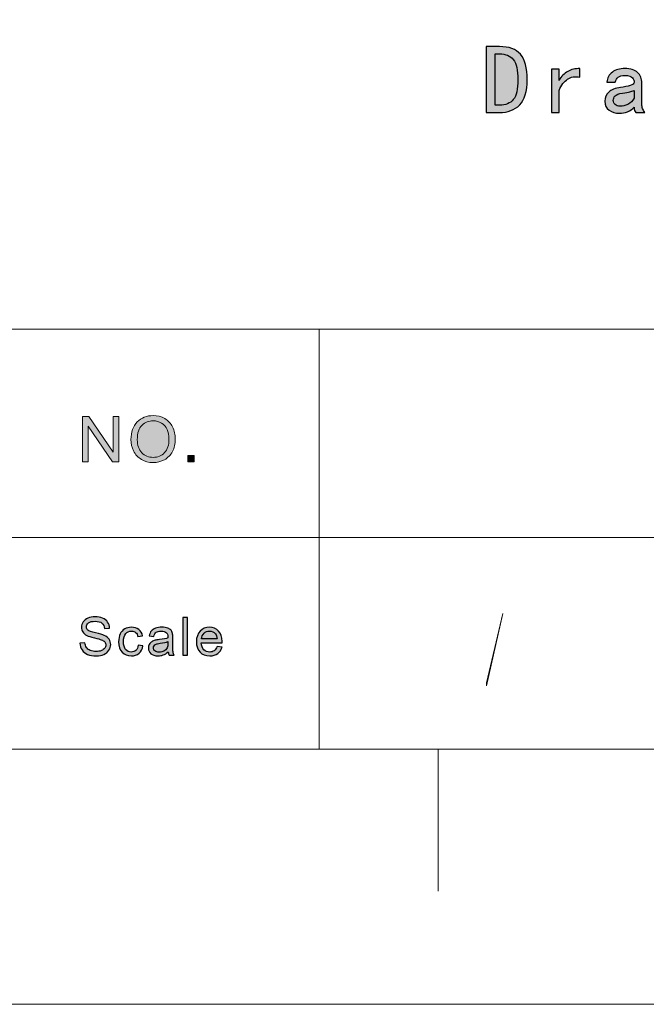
# Model space of a CAD drawing. Header units: millimetres. Extents: x -296 to 295, y -209 to 209.
# Tile 124 of 140: x 193 to 222, y -209 to -163. Entities that reach past the tile are written whole.
import ezdxf

# ---------------------------------------------------------------- set-up
doc = ezdxf.new("R2010")
doc.units = ezdxf.units.MM
doc.header["$MEASUREMENT"] = 0
doc.layers.add('layer 1', color=7, linetype='Continuous')

msp = doc.modelspace()

# ---------------------------------------------------------------- hatches: boundary and pattern name
at = {"layer": 'layer 1'}
h = msp.add_hatch(color=250, dxfattribs=at)
edge = h.paths.add_edge_path()
edge.add_spline(control_points=[(216.9111, -165.9613), (216.9111, -166.5101), (216.795, -166.9014), (216.5618, -167.1346), (216.3287, -167.3669), (216.0153, -167.4839), (215.6217, -167.4839), (215.6217, -167.4839), (215.0125, -167.4839), (215.0125, -167.4839), (215.0125, -167.4839), (215.0125, -164.4204), (215.0125, -164.4204), (215.0125, -164.4204), (215.6217, -164.4204), (215.6217, -164.4204), (216.0635, -164.4204), (216.3891, -164.5396), (216.5978, -164.7788), (216.8064, -165.0173), (216.9111, -165.4117), (216.9111, -165.9613)], knot_values=[0, 0, 0, 0, 0.1428571, 0.1428571, 0.1428571, 0.2857143, 0.2857143, 0.2857143, 0.4285714, 0.4285714, 0.4285714, 0.5714286, 0.5714286, 0.5714286, 0.7142857, 0.7142857, 0.7142857, 0.8571429, 0.8571429, 0.8571429, 1, 1, 1, 1], degree=3, periodic=1)
h = msp.add_hatch(color=250, dxfattribs=at)
edge = h.paths.add_edge_path()
edge.add_spline(control_points=[(216.4816, -165.9613), (216.4816, -165.5187), (216.4097, -165.2084), (216.266, -165.0295), (216.1231, -164.8499), (215.9083, -164.7605), (215.6217, -164.7605), (215.6217, -164.7605), (215.4245, -164.7605), (215.4245, -164.7605), (215.4245, -164.7605), (215.4245, -167.143), (215.4245, -167.143), (215.4245, -167.143), (215.6217, -167.143), (215.6217, -167.143), (215.9083, -167.143), (216.1231, -167.0566), (216.266, -166.8839), (216.4097, -166.7103), (216.4816, -166.4031), (216.4816, -165.9613)], knot_values=[0, 0, 0, 0, 0.1428571, 0.1428571, 0.1428571, 0.2857143, 0.2857143, 0.2857143, 0.4285714, 0.4285714, 0.4285714, 0.5714286, 0.5714286, 0.5714286, 0.7142857, 0.7142857, 0.7142857, 0.8571429, 0.8571429, 0.8571429, 1, 1, 1, 1], degree=3, periodic=1)
h = msp.add_hatch(color=250, dxfattribs=at)
edge = h.paths.add_edge_path()
edge.add_spline(control_points=[(219.3585, -165.8359), (219.1315, -165.8), (218.9404, -165.8329), (218.7853, -165.9338), (218.6301, -166.0354), (218.4986, -166.212), (218.3909, -166.4627), (218.3909, -166.4627), (218.3909, -167.4839), (218.3909, -167.4839), (218.3909, -167.4839), (218.0324, -167.4839), (218.0324, -167.4839), (218.0324, -167.4839), (218.0324, -165.4775), (218.0324, -165.4775), (218.0324, -165.4775), (218.3909, -165.4775), (218.3909, -165.4775), (218.3909, -165.4775), (218.3909, -165.9964), (218.3909, -165.9964), (218.4986, -165.8054), (218.6332, -165.6655), (218.7937, -165.5761), (218.955, -165.4866), (219.1438, -165.4415), (219.3585, -165.4415), (219.3585, -165.4415), (219.3585, -165.8359), (219.3585, -165.8359)], knot_values=[0, 0, 0, 0, 0.1, 0.1, 0.1, 0.2, 0.2, 0.2, 0.3, 0.3, 0.3, 0.4, 0.4, 0.4, 0.5, 0.5, 0.5, 0.6, 0.6, 0.6, 0.7, 0.7, 0.7, 0.8, 0.8, 0.8, 0.9, 0.9, 0.9, 1, 1, 1, 1], degree=3, periodic=1)
h = msp.add_hatch(color=250, dxfattribs=at)
edge = h.paths.add_edge_path()
edge.add_spline(control_points=[(222.3784, -167.4839), (222.3784, -167.4839), (221.9489, -167.4839), (221.9489, -167.4839), (221.9252, -167.4602), (221.9068, -167.4273), (221.8954, -167.3853), (221.8831, -167.3432), (221.877, -167.2928), (221.877, -167.2332), (221.7937, -167.3287), (221.692, -167.3998), (221.5728, -167.4479), (221.4528, -167.4953), (221.3274, -167.5198), (221.196, -167.5198), (221.0049, -167.5198), (220.8444, -167.4716), (220.7129, -167.3761), (220.5814, -167.2806), (220.5157, -167.143), (220.5157, -166.9641), (220.5157, -166.7853), (220.5753, -166.6416), (220.6946, -166.5345), (220.8138, -166.4268), (220.9995, -166.3549), (221.2502, -166.319), (221.4176, -166.2953), (221.5636, -166.2655), (221.689, -166.2296), (221.8143, -166.1936), (221.877, -166.1463), (221.877, -166.0866), (221.877, -166.0148), (221.8503, -165.9429), (221.7968, -165.8711), (221.7425, -165.8), (221.6263, -165.7641), (221.4474, -165.7641), (221.3037, -165.7641), (221.199, -165.7908), (221.1333, -165.8443), (221.0676, -165.8986), (221.0232, -165.9728), (220.9995, -166.0683), (220.9995, -166.0683), (220.6051, -166.0683), (220.6051, -166.0683), (220.6288, -165.8772), (220.716, -165.7251), (220.865, -165.612), (221.0141, -165.4981), (221.2082, -165.4415), (221.4474, -165.4415), (221.7096, -165.4415), (221.9068, -165.5011), (222.0383, -165.6204), (222.1698, -165.7404), (222.2355, -165.907), (222.2355, -166.1226), (222.2355, -166.1226), (222.2355, -167.1078), (222.2355, -167.1078), (222.2355, -167.1789), (222.247, -167.2446), (222.2714, -167.3042), (222.2951, -167.3646), (222.331, -167.4243), (222.3784, -167.4839)], knot_values=[0, 0, 0, 0, 0.0434783, 0.0434783, 0.0434783, 0.0869565, 0.0869565, 0.0869565, 0.1304348, 0.1304348, 0.1304348, 0.173913, 0.173913, 0.173913, 0.2173913, 0.2173913, 0.2173913, 0.2608696, 0.2608696, 0.2608696, 0.3043478, 0.3043478, 0.3043478, 0.3478261, 0.3478261, 0.3478261, 0.3913043, 0.3913043, 0.3913043, 0.4347826, 0.4347826, 0.4347826, 0.4782609, 0.4782609, 0.4782609, 0.5217391, 0.5217391, 0.5217391, 0.5652174, 0.5652174, 0.5652174, 0.6086957, 0.6086957, 0.6086957, 0.6521739, 0.6521739, 0.6521739, 0.6956522, 0.6956522, 0.6956522, 0.7391304, 0.7391304, 0.7391304, 0.7826087, 0.7826087, 0.7826087, 0.826087, 0.826087, 0.826087, 0.8695652, 0.8695652, 0.8695652, 0.9130435, 0.9130435, 0.9130435, 0.9565217, 0.9565217, 0.9565217, 1, 1, 1, 1], degree=3, periodic=1)
h = msp.add_hatch(color=250, dxfattribs=at)
edge = h.paths.add_edge_path()
edge.add_spline(control_points=[(221.877, -166.8212), (221.877, -166.8212), (221.877, -166.4627), (221.877, -166.4627), (221.8052, -166.4864), (221.7364, -166.507), (221.6714, -166.5254), (221.6057, -166.543), (221.4948, -166.5644), (221.3397, -166.5881), (221.1608, -166.6117), (221.0439, -166.6538), (220.9904, -166.7134), (220.9369, -166.773), (220.9093, -166.8449), (220.9093, -166.9282), (220.9093, -167), (220.9369, -167.0627), (220.9904, -167.1162), (221.0439, -167.1705), (221.1249, -167.1972), (221.2319, -167.1972), (221.3397, -167.1972), (221.4559, -167.1674), (221.5812, -167.1078), (221.7066, -167.0474), (221.8052, -166.9519), (221.877, -166.8212)], knot_values=[0, 0, 0, 0, 0.1111111, 0.1111111, 0.1111111, 0.2222222, 0.2222222, 0.2222222, 0.3333333, 0.3333333, 0.3333333, 0.4444444, 0.4444444, 0.4444444, 0.5555556, 0.5555556, 0.5555556, 0.6666667, 0.6666667, 0.6666667, 0.7777778, 0.7777778, 0.7777778, 0.8888889, 0.8888889, 0.8888889, 1, 1, 1, 1], degree=3, periodic=1)
h = msp.add_hatch(color=18, dxfattribs=at)
edge = h.paths.add_edge_path()
edge.add_spline(control_points=[(196.2613, -183.7148), (196.2613, -183.7148), (196.2613, -181.6031), (196.2613, -181.6031), (196.2613, -181.6031), (196.554, -181.6031), (196.554, -181.6031), (196.554, -181.6031), (197.6834, -183.2606), (197.6834, -183.2606), (197.6834, -183.2606), (197.6834, -181.6031), (197.6834, -181.6031), (197.6834, -181.6031), (197.957, -181.6031), (197.957, -181.6031), (197.957, -181.6031), (197.957, -183.7148), (197.957, -183.7148), (197.957, -183.7148), (197.6644, -183.7148), (197.6644, -183.7148), (197.6644, -183.7148), (196.5349, -182.0573), (196.5349, -182.0573), (196.5349, -182.0573), (196.5349, -183.7148), (196.5349, -183.7148), (196.5349, -183.7148), (196.2613, -183.7148), (196.2613, -183.7148)], knot_values=[0, 0, 0, 0, 0.1, 0.1, 0.1, 0.2, 0.2, 0.2, 0.3, 0.3, 0.3, 0.4, 0.4, 0.4, 0.5, 0.5, 0.5, 0.6, 0.6, 0.6, 0.7, 0.7, 0.7, 0.8, 0.8, 0.8, 0.9, 0.9, 0.9, 1, 1, 1, 1], degree=3, periodic=1)
h = msp.add_hatch(color=18, dxfattribs=at)
edge = h.paths.add_edge_path()
edge.add_spline(control_points=[(198.5154, -182.687), (198.5154, -182.337), (198.6116, -182.0627), (198.8035, -181.8646), (198.9955, -181.6665), (199.243, -181.5677), (199.5466, -181.5677), (199.7455, -181.5677), (199.9244, -181.6144), (200.0842, -181.7073), (200.2436, -181.8002), (200.3654, -181.93), (200.4491, -182.0966), (200.5327, -182.2628), (200.5748, -182.4515), (200.5748, -182.6624), (200.5748, -182.8762), (200.5307, -183.0679), (200.4426, -183.2365), (200.3544, -183.4056), (200.2296, -183.5334), (200.0682, -183.6199), (199.9064, -183.7069), (199.732, -183.7502), (199.5451, -183.7502), (199.3421, -183.7502), (199.1613, -183.702), (199.0015, -183.6062), (198.8421, -183.5103), (198.7208, -183.3796), (198.6387, -183.2134), (198.5565, -183.0478), (198.5154, -182.8723), (198.5154, -182.687)], knot_values=[0, 0, 0, 0, 0.0909091, 0.0909091, 0.0909091, 0.1818182, 0.1818182, 0.1818182, 0.2727273, 0.2727273, 0.2727273, 0.3636364, 0.3636364, 0.3636364, 0.4545455, 0.4545455, 0.4545455, 0.5454545, 0.5454545, 0.5454545, 0.6363636, 0.6363636, 0.6363636, 0.7272727, 0.7272727, 0.7272727, 0.8181818, 0.8181818, 0.8181818, 0.9090909, 0.9090909, 0.9090909, 1, 1, 1, 1], degree=3, periodic=1)
h = msp.add_hatch(color=18, dxfattribs=at)
edge = h.paths.add_edge_path()
edge.add_spline(control_points=[(198.81, -182.6919), (198.81, -182.946), (198.8797, -183.1461), (199.019, -183.2921), (199.1583, -183.4381), (199.3332, -183.5113), (199.5436, -183.5113), (199.758, -183.5113), (199.9339, -183.4376), (200.0727, -183.2901), (200.2111, -183.1426), (200.2802, -182.9332), (200.2802, -182.6619), (200.2802, -182.4903), (200.2506, -182.3404), (200.1915, -182.2126), (200.1324, -182.0848), (200.0457, -181.9855), (199.932, -181.9152), (199.8177, -181.8449), (199.69, -181.8096), (199.5482, -181.8096), (199.3466, -181.8096), (199.1733, -181.8774), (199.028, -182.0131), (198.8827, -182.1487), (198.81, -182.3748), (198.81, -182.6919)], knot_values=[0, 0, 0, 0, 0.1111111, 0.1111111, 0.1111111, 0.2222222, 0.2222222, 0.2222222, 0.3333333, 0.3333333, 0.3333333, 0.4444444, 0.4444444, 0.4444444, 0.5555556, 0.5555556, 0.5555556, 0.6666667, 0.6666667, 0.6666667, 0.7777778, 0.7777778, 0.7777778, 0.8888889, 0.8888889, 0.8888889, 1, 1, 1, 1], degree=3, periodic=1)
h = msp.add_hatch(color=18, dxfattribs=at)
edge = h.paths.add_edge_path()
edge.add_spline(control_points=[(201.1503, -183.7148), (201.1503, -183.7148), (201.1503, -183.4199), (201.1503, -183.4199), (201.1503, -183.4199), (201.4509, -183.4199), (201.4509, -183.4199), (201.4509, -183.4199), (201.4509, -183.7148), (201.4509, -183.7148), (201.4509, -183.7148), (201.1503, -183.7148), (201.1503, -183.7148)], knot_values=[0, 0, 0, 0, 0.25, 0.25, 0.25, 0.5, 0.5, 0.5, 0.75, 0.75, 0.75, 1, 1, 1, 1], degree=3, periodic=1)
h = msp.add_hatch(color=5, dxfattribs=at)
edge = h.paths.add_edge_path()
edge.add_spline(control_points=[(215.0248, -194.1322), (215.0248, -194.1322), (215.0248, -193.9855), (215.0248, -193.9855), (215.0248, -193.9855), (215.7725, -190.7583), (215.7725, -190.7583), (215.7725, -190.7583), (215.7725, -190.7583), (215.7725, -190.7583), (215.7725, -190.7583), (215.0248, -194.1322), (215.0248, -194.1322)], knot_values=[0, 0, 0, 0, 0.25, 0.25, 0.25, 0.5, 0.5, 0.5, 0.75, 0.75, 0.75, 1, 1, 1, 1], degree=3, periodic=1)
h = msp.add_hatch(color=250, dxfattribs=at)
edge = h.paths.add_edge_path()
edge.add_spline(control_points=[(196.1481, -192.1415), (196.1481, -192.1415), (196.371, -192.1218), (196.371, -192.1218), (196.3814, -192.2103), (196.4061, -192.2828), (196.4449, -192.3397), (196.4837, -192.3962), (196.5438, -192.4421), (196.6252, -192.4773), (196.7067, -192.5121), (196.7985, -192.5297), (196.9004, -192.5297), (196.9909, -192.5297), (197.0707, -192.5166), (197.1399, -192.49), (197.2092, -192.4633), (197.2606, -192.4269), (197.2944, -192.3806), (197.3282, -192.3343), (197.3453, -192.284), (197.3453, -192.2299), (197.3453, -192.175), (197.329, -192.1271), (197.2965, -192.0858), (197.264, -192.0448), (197.21, -192.0104), (197.1349, -191.9822), (197.0869, -191.9641), (196.9805, -191.9355), (196.8155, -191.8966), (196.6507, -191.8577), (196.5355, -191.8212), (196.4696, -191.7868), (196.3839, -191.7426), (196.3205, -191.6877), (196.2787, -191.6226), (196.2365, -191.5575), (196.2157, -191.4842), (196.2157, -191.4035), (196.2157, -191.3142), (196.2416, -191.2311), (196.2929, -191.1541), (196.3443, -191.0767), (196.419, -191.0182), (196.518, -190.978), (196.6165, -190.9379), (196.7262, -190.9178), (196.8469, -190.9178), (196.9797, -190.9178), (197.097, -190.9387), (197.1984, -190.9809), (197.2998, -191.0227), (197.3779, -191.0845), (197.4326, -191.1664), (197.4873, -191.2479), (197.5165, -191.3405), (197.5206, -191.4437), (197.5206, -191.4437), (197.2927, -191.4609), (197.2927, -191.4609), (197.2806, -191.3499), (197.2393, -191.2659), (197.1688, -191.2094), (197.0982, -191.1525), (196.9938, -191.1242), (196.8561, -191.1242), (196.7125, -191.1242), (196.6077, -191.15), (196.5422, -191.2016), (196.4766, -191.2532), (196.4437, -191.3155), (196.4437, -191.3884), (196.4437, -191.4514), (196.467, -191.5034), (196.5134, -191.5444), (196.5593, -191.5849), (196.6782, -191.6271), (196.8711, -191.6697), (197.064, -191.7127), (197.1963, -191.75), (197.2681, -191.7819), (197.372, -191.829), (197.4493, -191.8884), (197.4989, -191.9609), (197.5487, -192.0329), (197.5732, -192.1161), (197.5732, -192.2103), (197.5732, -192.304), (197.5461, -192.3917), (197.4915, -192.4744), (197.4367, -192.5571), (197.3587, -192.6214), (197.2564, -192.6673), (197.1542, -192.7132), (197.0393, -192.7361), (196.9112, -192.7361), (196.7492, -192.7361), (196.6135, -192.7127), (196.5041, -192.6665), (196.3943, -192.6202), (196.3088, -192.5506), (196.2466, -192.4572), (196.1839, -192.3642), (196.1514, -192.259), (196.1481, -192.1415)], knot_values=[0, 0, 0, 0, 0.0285714, 0.0285714, 0.0285714, 0.0571429, 0.0571429, 0.0571429, 0.0857143, 0.0857143, 0.0857143, 0.1142857, 0.1142857, 0.1142857, 0.1428571, 0.1428571, 0.1428571, 0.1714286, 0.1714286, 0.1714286, 0.2, 0.2, 0.2, 0.2285714, 0.2285714, 0.2285714, 0.2571429, 0.2571429, 0.2571429, 0.2857143, 0.2857143, 0.2857143, 0.3142857, 0.3142857, 0.3142857, 0.3428571, 0.3428571, 0.3428571, 0.3714286, 0.3714286, 0.3714286, 0.4, 0.4, 0.4, 0.4285714, 0.4285714, 0.4285714, 0.4571429, 0.4571429, 0.4571429, 0.4857143, 0.4857143, 0.4857143, 0.5142857, 0.5142857, 0.5142857, 0.5428571, 0.5428571, 0.5428571, 0.5714286, 0.5714286, 0.5714286, 0.6, 0.6, 0.6, 0.6285714, 0.6285714, 0.6285714, 0.6571429, 0.6571429, 0.6571429, 0.6857143, 0.6857143, 0.6857143, 0.7142857, 0.7142857, 0.7142857, 0.7428571, 0.7428571, 0.7428571, 0.7714286, 0.7714286, 0.7714286, 0.8, 0.8, 0.8, 0.8285714, 0.8285714, 0.8285714, 0.8571429, 0.8571429, 0.8571429, 0.8857143, 0.8857143, 0.8857143, 0.9142857, 0.9142857, 0.9142857, 0.9428571, 0.9428571, 0.9428571, 0.9714286, 0.9714286, 0.9714286, 1, 1, 1, 1], degree=3, periodic=1)
h = msp.add_hatch(color=250, dxfattribs=at)
edge = h.paths.add_edge_path()
edge.add_spline(control_points=[(200.9268, -192.7066), (200.9268, -192.7066), (200.9268, -190.9473), (200.9268, -190.9473), (200.9268, -190.9473), (201.1471, -190.9473), (201.1471, -190.9473), (201.1471, -190.9473), (201.1471, -192.7066), (201.1471, -192.7066), (201.1471, -192.7066), (200.9268, -192.7066), (200.9268, -192.7066)], knot_values=[0, 0, 0, 0, 0.25, 0.25, 0.25, 0.5, 0.5, 0.5, 0.75, 0.75, 0.75, 1, 1, 1, 1], degree=3, periodic=1)
h = msp.add_hatch(color=250, dxfattribs=at)
edge = h.paths.add_edge_path()
edge.add_spline(control_points=[(198.857, -192.2398), (198.857, -192.2398), (199.0724, -192.2692), (199.0724, -192.2692), (199.0487, -192.4146), (198.9885, -192.5281), (198.8913, -192.6104), (198.794, -192.6927), (198.6743, -192.7336), (198.5327, -192.7336), (198.3553, -192.7336), (198.2125, -192.6767), (198.1048, -192.5629), (197.9967, -192.449), (197.9429, -192.286), (197.9429, -192.0739), (197.9429, -191.9363), (197.9662, -191.8163), (198.0126, -191.7131), (198.0589, -191.6103), (198.1294, -191.5329), (198.2246, -191.4817), (198.3194, -191.4301), (198.4225, -191.4043), (198.5344, -191.4043), (198.6751, -191.4043), (198.7907, -191.4391), (198.88, -191.5092), (198.9698, -191.5792), (199.0274, -191.6787), (199.0524, -191.8073), (199.0524, -191.8073), (198.8395, -191.8392), (198.8395, -191.8392), (198.8191, -191.7537), (198.7831, -191.6894), (198.731, -191.646), (198.6793, -191.603), (198.6166, -191.5812), (198.5432, -191.5812), (198.4321, -191.5812), (198.3419, -191.6202), (198.2722, -191.698), (198.2029, -191.7762), (198.1682, -191.899), (198.1682, -192.0678), (198.1682, -192.2389), (198.2017, -192.363), (198.2684, -192.4404), (198.3356, -192.5178), (198.4229, -192.5567), (198.5302, -192.5567), (198.6171, -192.5567), (198.6892, -192.5309), (198.7468, -192.4789), (198.8048, -192.4273), (198.8416, -192.3475), (198.857, -192.2398)], knot_values=[0, 0, 0, 0, 0.0526316, 0.0526316, 0.0526316, 0.1052632, 0.1052632, 0.1052632, 0.1578947, 0.1578947, 0.1578947, 0.2105263, 0.2105263, 0.2105263, 0.2631579, 0.2631579, 0.2631579, 0.3157895, 0.3157895, 0.3157895, 0.3684211, 0.3684211, 0.3684211, 0.4210526, 0.4210526, 0.4210526, 0.4736842, 0.4736842, 0.4736842, 0.5263158, 0.5263158, 0.5263158, 0.5789474, 0.5789474, 0.5789474, 0.6315789, 0.6315789, 0.6315789, 0.6842105, 0.6842105, 0.6842105, 0.7368421, 0.7368421, 0.7368421, 0.7894737, 0.7894737, 0.7894737, 0.8421053, 0.8421053, 0.8421053, 0.8947368, 0.8947368, 0.8947368, 0.9473684, 0.9473684, 0.9473684, 1, 1, 1, 1], degree=3, periodic=1)
h = msp.add_hatch(color=250, dxfattribs=at)
edge = h.paths.add_edge_path()
edge.add_spline(control_points=[(200.2486, -192.5469), (200.1668, -192.6153), (200.0879, -192.6632), (200.0123, -192.6914), (199.9367, -192.7197), (199.8558, -192.7336), (199.769, -192.7336), (199.6261, -192.7336), (199.5164, -192.6996), (199.4396, -192.6312), (199.3627, -192.5633), (199.3244, -192.476), (199.3244, -192.37), (199.3244, -192.3077), (199.339, -192.2508), (199.3677, -192.1992), (199.397, -192.1476), (199.435, -192.1067), (199.4817, -192.0755), (199.5289, -192.0444), (199.5815, -192.0207), (199.6404, -192.0047), (199.6837, -191.9936), (199.7493, -191.983), (199.8365, -191.9723), (200.0144, -191.9519), (200.1459, -191.9269), (200.2298, -191.8982), (200.2306, -191.8687), (200.231, -191.8499), (200.231, -191.8421), (200.231, -191.7545), (200.2101, -191.6926), (200.1684, -191.6566), (200.1121, -191.6079), (200.0282, -191.5837), (199.9172, -191.5837), (199.8132, -191.5837), (199.7363, -191.6017), (199.6871, -191.6374), (199.6375, -191.673), (199.6012, -191.736), (199.5773, -191.827), (199.5773, -191.827), (199.3619, -191.7975), (199.3619, -191.7975), (199.3816, -191.707), (199.4137, -191.6337), (199.4588, -191.578), (199.5038, -191.5223), (199.569, -191.4797), (199.6542, -191.4494), (199.7389, -191.4195), (199.8379, -191.4043), (199.9497, -191.4043), (200.0607, -191.4043), (200.1513, -191.417), (200.221, -191.4428), (200.2904, -191.4686), (200.3416, -191.5006), (200.3743, -191.5395), (200.4068, -191.5784), (200.4298, -191.6275), (200.4432, -191.6869), (200.4502, -191.7238), (200.454, -191.7901), (200.454, -191.8855), (200.454, -191.8855), (200.454, -192.1722), (200.454, -192.1722), (200.454, -192.3724), (200.4586, -192.499), (200.4677, -192.5526), (200.4765, -192.6063), (200.4948, -192.6575), (200.5216, -192.7066), (200.5216, -192.7066), (200.2912, -192.7066), (200.2912, -192.7066), (200.2691, -192.6611), (200.2549, -192.6079), (200.2486, -192.5469)], knot_values=[0, 0, 0, 0, 0.037037, 0.037037, 0.037037, 0.0740741, 0.0740741, 0.0740741, 0.1111111, 0.1111111, 0.1111111, 0.1481481, 0.1481481, 0.1481481, 0.1851852, 0.1851852, 0.1851852, 0.2222222, 0.2222222, 0.2222222, 0.2592593, 0.2592593, 0.2592593, 0.2962963, 0.2962963, 0.2962963, 0.3333333, 0.3333333, 0.3333333, 0.3703704, 0.3703704, 0.3703704, 0.4074074, 0.4074074, 0.4074074, 0.4444444, 0.4444444, 0.4444444, 0.4814815, 0.4814815, 0.4814815, 0.5185185, 0.5185185, 0.5185185, 0.5555556, 0.5555556, 0.5555556, 0.5925926, 0.5925926, 0.5925926, 0.6296296, 0.6296296, 0.6296296, 0.6666667, 0.6666667, 0.6666667, 0.7037037, 0.7037037, 0.7037037, 0.7407407, 0.7407407, 0.7407407, 0.7777778, 0.7777778, 0.7777778, 0.8148148, 0.8148148, 0.8148148, 0.8518519, 0.8518519, 0.8518519, 0.8888889, 0.8888889, 0.8888889, 0.9259259, 0.9259259, 0.9259259, 0.962963, 0.962963, 0.962963, 1, 1, 1, 1], degree=3, periodic=1)
h = msp.add_hatch(color=250, dxfattribs=at)
edge = h.paths.add_edge_path()
edge.add_spline(control_points=[(202.514, -192.2938), (202.514, -192.2938), (202.7419, -192.3233), (202.7419, -192.3233), (202.7065, -192.4531), (202.6401, -192.5543), (202.5432, -192.6259), (202.4463, -192.6976), (202.3228, -192.7336), (202.1721, -192.7336), (201.9826, -192.7336), (201.8323, -192.6763), (201.7212, -192.5616), (201.6102, -192.4474), (201.5547, -192.2864), (201.5547, -192.0796), (201.5547, -191.8659), (201.6106, -191.6996), (201.7229, -191.5817), (201.8352, -191.4633), (201.9809, -191.4043), (202.16, -191.4043), (202.3333, -191.4043), (202.4748, -191.4621), (202.5845, -191.578), (202.6943, -191.6939), (202.7494, -191.8569), (202.7494, -192.0669), (202.7494, -192.0796), (202.749, -192.0989), (202.7482, -192.1243), (202.7482, -192.1243), (201.7802, -192.1243), (201.7802, -192.1243), (201.7884, -192.2639), (201.8286, -192.3712), (201.9012, -192.4453), (201.9734, -192.5195), (202.064, -192.5567), (202.1721, -192.5567), (202.2526, -192.5567), (202.3216, -192.5358), (202.3783, -192.4941), (202.4355, -192.4523), (202.4806, -192.3855), (202.514, -192.2938)], knot_values=[0, 0, 0, 0, 0.0666667, 0.0666667, 0.0666667, 0.1333333, 0.1333333, 0.1333333, 0.2, 0.2, 0.2, 0.2666667, 0.2666667, 0.2666667, 0.3333333, 0.3333333, 0.3333333, 0.4, 0.4, 0.4, 0.4666667, 0.4666667, 0.4666667, 0.5333333, 0.5333333, 0.5333333, 0.6, 0.6, 0.6, 0.6666667, 0.6666667, 0.6666667, 0.7333333, 0.7333333, 0.7333333, 0.8, 0.8, 0.8, 0.8666667, 0.8666667, 0.8666667, 0.9333333, 0.9333333, 0.9333333, 1, 1, 1, 1], degree=3, periodic=1)
h = msp.add_hatch(color=250, dxfattribs=at)
edge = h.paths.add_edge_path()
edge.add_spline(control_points=[(201.7926, -191.9474), (201.7926, -191.9474), (202.5165, -191.9474), (202.5165, -191.9474), (202.5069, -191.8401), (202.4789, -191.7598), (202.4334, -191.7062), (202.3638, -191.623), (202.2727, -191.5812), (202.1612, -191.5812), (202.0602, -191.5812), (201.9755, -191.6144), (201.9066, -191.6808), (201.8382, -191.7471), (201.8001, -191.836), (201.7926, -191.9474)], knot_values=[0, 0, 0, 0, 0.2, 0.2, 0.2, 0.4, 0.4, 0.4, 0.6, 0.6, 0.6, 0.8, 0.8, 0.8, 1, 1, 1, 1], degree=3, periodic=1)
h = msp.add_hatch(color=250, dxfattribs=at)
edge = h.paths.add_edge_path()
edge.add_spline(control_points=[(200.231, -192.0678), (200.1509, -192.0997), (200.0307, -192.1267), (199.8704, -192.1488), (199.7794, -192.1615), (199.7151, -192.1759), (199.6775, -192.1918), (199.64, -192.2078), (199.6112, -192.2312), (199.5907, -192.2615), (199.5703, -192.2922), (199.5598, -192.3262), (199.5598, -192.3638), (199.5598, -192.4208), (199.5819, -192.4687), (199.6266, -192.5068), (199.6713, -192.5448), (199.7363, -192.5641), (199.822, -192.5641), (199.9067, -192.5641), (199.9823, -192.5461), (200.0487, -192.5096), (200.1146, -192.4736), (200.1635, -192.424), (200.1943, -192.3614), (200.2181, -192.3126), (200.2298, -192.241), (200.2298, -192.1464), (200.2298, -192.1464), (200.231, -192.0678), (200.231, -192.0678)], knot_values=[0, 0, 0, 0, 0.1, 0.1, 0.1, 0.2, 0.2, 0.2, 0.3, 0.3, 0.3, 0.4, 0.4, 0.4, 0.5, 0.5, 0.5, 0.6, 0.6, 0.6, 0.7, 0.7, 0.7, 0.8, 0.8, 0.8, 0.9, 0.9, 0.9, 1, 1, 1, 1], degree=3, periodic=1)

# ---------------------------------------------------------------- linework, layer by layer
at = {"layer": 'layer 1', "color": 1, "lineweight": 0}
msp.add_open_spline([(295.3283, 209.2747), (295.3283, 209.2747), (295.3283, -208.9236), (295.3283, -208.9236), (295.3283, -208.9236), (-296.1944, -208.9236), (-296.1944, -208.9236), (-296.1944, -208.9236), (-296.1944, 209.2747), (-296.1944, 209.2747), (-296.1944, 209.2747), (295.3283, 209.2747), (295.3283, 209.2747)], degree=3, knots=[0, 0, 0, 0, 0.25, 0.25, 0.25, 0.5, 0.5, 0.5, 0.75, 0.75, 0.75, 1, 1, 1, 1], dxfattribs=at)
at = {"layer": 'layer 1', "color": 5, "lineweight": 0}
msp.add_open_spline([(-281.2487, 194.7284), (-281.2487, 194.7284), (-281.2487, -197.0649), (-281.2487, -197.0649), (-281.2487, -197.0649), (283.3586, -197.0649), (283.3586, -197.0649)], degree=3, knots=[0, 0, 0, 0, 0.5, 0.5, 0.5, 1, 1, 1, 1], dxfattribs=at)
at = {"layer": 'layer 1', "color": 250}
for points, knots in [([(216.9111, -165.9613), (216.9111, -166.5101), (216.795, -166.9014), (216.5618, -167.1346), (216.3287, -167.3669), (216.0153, -167.4839), (215.6217, -167.4839), (215.6217, -167.4839), (215.0125, -167.4839), (215.0125, -167.4839), (215.0125, -167.4839), (215.0125, -164.4204), (215.0125, -164.4204), (215.0125, -164.4204), (215.6217, -164.4204), (215.6217, -164.4204), (216.0635, -164.4204), (216.3891, -164.5396), (216.5978, -164.7788), (216.8064, -165.0173), (216.9111, -165.4117), (216.9111, -165.9613)], [0, 0, 0, 0, 0.1428571, 0.1428571, 0.1428571, 0.2857143, 0.2857143, 0.2857143, 0.4285714, 0.4285714, 0.4285714, 0.5714286, 0.5714286, 0.5714286, 0.7142857, 0.7142857, 0.7142857, 0.8571429, 0.8571429, 0.8571429, 1, 1, 1, 1]), ([(216.4816, -165.9613), (216.4816, -165.5187), (216.4097, -165.2084), (216.266, -165.0295), (216.1231, -164.8499), (215.9083, -164.7605), (215.6217, -164.7605), (215.6217, -164.7605), (215.4245, -164.7605), (215.4245, -164.7605), (215.4245, -164.7605), (215.4245, -167.143), (215.4245, -167.143), (215.4245, -167.143), (215.6217, -167.143), (215.6217, -167.143), (215.9083, -167.143), (216.1231, -167.0566), (216.266, -166.8839), (216.4097, -166.7103), (216.4816, -166.4031), (216.4816, -165.9613)], [0, 0, 0, 0, 0.1428571, 0.1428571, 0.1428571, 0.2857143, 0.2857143, 0.2857143, 0.4285714, 0.4285714, 0.4285714, 0.5714286, 0.5714286, 0.5714286, 0.7142857, 0.7142857, 0.7142857, 0.8571429, 0.8571429, 0.8571429, 1, 1, 1, 1]), ([(219.3585, -165.8359), (219.1315, -165.8), (218.9404, -165.8329), (218.7853, -165.9338), (218.6301, -166.0354), (218.4986, -166.212), (218.3909, -166.4627), (218.3909, -166.4627), (218.3909, -167.4839), (218.3909, -167.4839), (218.3909, -167.4839), (218.0324, -167.4839), (218.0324, -167.4839), (218.0324, -167.4839), (218.0324, -165.4775), (218.0324, -165.4775), (218.0324, -165.4775), (218.3909, -165.4775), (218.3909, -165.4775), (218.3909, -165.4775), (218.3909, -165.9964), (218.3909, -165.9964), (218.4986, -165.8054), (218.6332, -165.6655), (218.7937, -165.5761), (218.955, -165.4866), (219.1438, -165.4415), (219.3585, -165.4415), (219.3585, -165.4415), (219.3585, -165.8359), (219.3585, -165.8359)], [0, 0, 0, 0, 0.1, 0.1, 0.1, 0.2, 0.2, 0.2, 0.3, 0.3, 0.3, 0.4, 0.4, 0.4, 0.5, 0.5, 0.5, 0.6, 0.6, 0.6, 0.7, 0.7, 0.7, 0.8, 0.8, 0.8, 0.9, 0.9, 0.9, 1, 1, 1, 1]), ([(222.3784, -167.4839), (222.3784, -167.4839), (221.9489, -167.4839), (221.9489, -167.4839), (221.9252, -167.4602), (221.9068, -167.4273), (221.8954, -167.3853), (221.8831, -167.3432), (221.877, -167.2928), (221.877, -167.2332), (221.7937, -167.3287), (221.692, -167.3998), (221.5728, -167.4479), (221.4528, -167.4953), (221.3274, -167.5198), (221.196, -167.5198), (221.0049, -167.5198), (220.8444, -167.4716), (220.7129, -167.3761), (220.5814, -167.2806), (220.5157, -167.143), (220.5157, -166.9641), (220.5157, -166.7853), (220.5753, -166.6416), (220.6946, -166.5345), (220.8138, -166.4268), (220.9995, -166.3549), (221.2502, -166.319), (221.4176, -166.2953), (221.5636, -166.2655), (221.689, -166.2296), (221.8143, -166.1936), (221.877, -166.1463), (221.877, -166.0866), (221.877, -166.0148), (221.8503, -165.9429), (221.7968, -165.8711), (221.7425, -165.8), (221.6263, -165.7641), (221.4474, -165.7641), (221.3037, -165.7641), (221.199, -165.7908), (221.1333, -165.8443), (221.0676, -165.8986), (221.0232, -165.9728), (220.9995, -166.0683), (220.9995, -166.0683), (220.6051, -166.0683), (220.6051, -166.0683), (220.6288, -165.8772), (220.716, -165.7251), (220.865, -165.612), (221.0141, -165.4981), (221.2082, -165.4415), (221.4474, -165.4415), (221.7096, -165.4415), (221.9068, -165.5011), (222.0383, -165.6204), (222.1698, -165.7404), (222.2355, -165.907), (222.2355, -166.1226), (222.2355, -166.1226), (222.2355, -167.1078), (222.2355, -167.1078), (222.2355, -167.1789), (222.247, -167.2446), (222.2714, -167.3042), (222.2951, -167.3646), (222.331, -167.4243), (222.3784, -167.4839)], [0, 0, 0, 0, 0.0434783, 0.0434783, 0.0434783, 0.0869565, 0.0869565, 0.0869565, 0.1304348, 0.1304348, 0.1304348, 0.173913, 0.173913, 0.173913, 0.2173913, 0.2173913, 0.2173913, 0.2608696, 0.2608696, 0.2608696, 0.3043478, 0.3043478, 0.3043478, 0.3478261, 0.3478261, 0.3478261, 0.3913043, 0.3913043, 0.3913043, 0.4347826, 0.4347826, 0.4347826, 0.4782609, 0.4782609, 0.4782609, 0.5217391, 0.5217391, 0.5217391, 0.5652174, 0.5652174, 0.5652174, 0.6086957, 0.6086957, 0.6086957, 0.6521739, 0.6521739, 0.6521739, 0.6956522, 0.6956522, 0.6956522, 0.7391304, 0.7391304, 0.7391304, 0.7826087, 0.7826087, 0.7826087, 0.826087, 0.826087, 0.826087, 0.8695652, 0.8695652, 0.8695652, 0.9130435, 0.9130435, 0.9130435, 0.9565217, 0.9565217, 0.9565217, 1, 1, 1, 1]), ([(221.877, -166.8212), (221.877, -166.8212), (221.877, -166.4627), (221.877, -166.4627), (221.8052, -166.4864), (221.7364, -166.507), (221.6714, -166.5254), (221.6057, -166.543), (221.4948, -166.5644), (221.3397, -166.5881), (221.1608, -166.6117), (221.0439, -166.6538), (220.9904, -166.7134), (220.9369, -166.773), (220.9093, -166.8449), (220.9093, -166.9282), (220.9093, -167), (220.9369, -167.0627), (220.9904, -167.1162), (221.0439, -167.1705), (221.1249, -167.1972), (221.2319, -167.1972), (221.3397, -167.1972), (221.4559, -167.1674), (221.5812, -167.1078), (221.7066, -167.0474), (221.8052, -166.9519), (221.877, -166.8212)], [0, 0, 0, 0, 0.1111111, 0.1111111, 0.1111111, 0.2222222, 0.2222222, 0.2222222, 0.3333333, 0.3333333, 0.3333333, 0.4444444, 0.4444444, 0.4444444, 0.5555556, 0.5555556, 0.5555556, 0.6666667, 0.6666667, 0.6666667, 0.7777778, 0.7777778, 0.7777778, 0.8888889, 0.8888889, 0.8888889, 1, 1, 1, 1]), ([(196.1481, -192.1415), (196.1481, -192.1415), (196.371, -192.1218), (196.371, -192.1218), (196.3814, -192.2103), (196.4061, -192.2828), (196.4449, -192.3397), (196.4837, -192.3962), (196.5438, -192.4421), (196.6252, -192.4773), (196.7067, -192.5121), (196.7985, -192.5297), (196.9004, -192.5297), (196.9909, -192.5297), (197.0707, -192.5166), (197.1399, -192.49), (197.2092, -192.4633), (197.2606, -192.4269), (197.2944, -192.3806), (197.3282, -192.3343), (197.3453, -192.284), (197.3453, -192.2299), (197.3453, -192.175), (197.329, -192.1271), (197.2965, -192.0858), (197.264, -192.0448), (197.21, -192.0104), (197.1349, -191.9822), (197.0869, -191.9641), (196.9805, -191.9355), (196.8155, -191.8966), (196.6507, -191.8577), (196.5355, -191.8212), (196.4696, -191.7868), (196.3839, -191.7426), (196.3205, -191.6877), (196.2787, -191.6226), (196.2365, -191.5575), (196.2157, -191.4842), (196.2157, -191.4035), (196.2157, -191.3142), (196.2416, -191.2311), (196.2929, -191.1541), (196.3443, -191.0767), (196.419, -191.0182), (196.518, -190.978), (196.6165, -190.9379), (196.7262, -190.9178), (196.8469, -190.9178), (196.9797, -190.9178), (197.097, -190.9387), (197.1984, -190.9809), (197.2998, -191.0227), (197.3779, -191.0845), (197.4326, -191.1664), (197.4873, -191.2479), (197.5165, -191.3405), (197.5206, -191.4437), (197.5206, -191.4437), (197.2927, -191.4609), (197.2927, -191.4609), (197.2806, -191.3499), (197.2393, -191.2659), (197.1688, -191.2094), (197.0982, -191.1525), (196.9938, -191.1242), (196.8561, -191.1242), (196.7125, -191.1242), (196.6077, -191.15), (196.5422, -191.2016), (196.4766, -191.2532), (196.4437, -191.3155), (196.4437, -191.3884), (196.4437, -191.4514), (196.467, -191.5034), (196.5134, -191.5444), (196.5593, -191.5849), (196.6782, -191.6271), (196.8711, -191.6697), (197.064, -191.7127), (197.1963, -191.75), (197.2681, -191.7819), (197.372, -191.829), (197.4493, -191.8884), (197.4989, -191.9609), (197.5487, -192.0329), (197.5732, -192.1161), (197.5732, -192.2103), (197.5732, -192.304), (197.5461, -192.3917), (197.4915, -192.4744), (197.4367, -192.5571), (197.3587, -192.6214), (197.2564, -192.6673), (197.1542, -192.7132), (197.0393, -192.7361), (196.9112, -192.7361), (196.7492, -192.7361), (196.6135, -192.7127), (196.5041, -192.6665), (196.3943, -192.6202), (196.3088, -192.5506), (196.2466, -192.4572), (196.1839, -192.3642), (196.1514, -192.259), (196.1481, -192.1415)], [0, 0, 0, 0, 0.0285714, 0.0285714, 0.0285714, 0.0571429, 0.0571429, 0.0571429, 0.0857143, 0.0857143, 0.0857143, 0.1142857, 0.1142857, 0.1142857, 0.1428571, 0.1428571, 0.1428571, 0.1714286, 0.1714286, 0.1714286, 0.2, 0.2, 0.2, 0.2285714, 0.2285714, 0.2285714, 0.2571429, 0.2571429, 0.2571429, 0.2857143, 0.2857143, 0.2857143, 0.3142857, 0.3142857, 0.3142857, 0.3428571, 0.3428571, 0.3428571, 0.3714286, 0.3714286, 0.3714286, 0.4, 0.4, 0.4, 0.4285714, 0.4285714, 0.4285714, 0.4571429, 0.4571429, 0.4571429, 0.4857143, 0.4857143, 0.4857143, 0.5142857, 0.5142857, 0.5142857, 0.5428571, 0.5428571, 0.5428571, 0.5714286, 0.5714286, 0.5714286, 0.6, 0.6, 0.6, 0.6285714, 0.6285714, 0.6285714, 0.6571429, 0.6571429, 0.6571429, 0.6857143, 0.6857143, 0.6857143, 0.7142857, 0.7142857, 0.7142857, 0.7428571, 0.7428571, 0.7428571, 0.7714286, 0.7714286, 0.7714286, 0.8, 0.8, 0.8, 0.8285714, 0.8285714, 0.8285714, 0.8571429, 0.8571429, 0.8571429, 0.8857143, 0.8857143, 0.8857143, 0.9142857, 0.9142857, 0.9142857, 0.9428571, 0.9428571, 0.9428571, 0.9714286, 0.9714286, 0.9714286, 1, 1, 1, 1]), ([(200.9268, -192.7066), (200.9268, -192.7066), (200.9268, -190.9473), (200.9268, -190.9473), (200.9268, -190.9473), (201.1471, -190.9473), (201.1471, -190.9473), (201.1471, -190.9473), (201.1471, -192.7066), (201.1471, -192.7066), (201.1471, -192.7066), (200.9268, -192.7066), (200.9268, -192.7066)], [0, 0, 0, 0, 0.25, 0.25, 0.25, 0.5, 0.5, 0.5, 0.75, 0.75, 0.75, 1, 1, 1, 1]), ([(198.857, -192.2398), (198.857, -192.2398), (199.0724, -192.2692), (199.0724, -192.2692), (199.0487, -192.4146), (198.9885, -192.5281), (198.8913, -192.6104), (198.794, -192.6927), (198.6743, -192.7336), (198.5327, -192.7336), (198.3553, -192.7336), (198.2125, -192.6767), (198.1048, -192.5629), (197.9967, -192.449), (197.9429, -192.286), (197.9429, -192.0739), (197.9429, -191.9363), (197.9662, -191.8163), (198.0126, -191.7131), (198.0589, -191.6103), (198.1294, -191.5329), (198.2246, -191.4817), (198.3194, -191.4301), (198.4225, -191.4043), (198.5344, -191.4043), (198.6751, -191.4043), (198.7907, -191.4391), (198.88, -191.5092), (198.9698, -191.5792), (199.0274, -191.6787), (199.0524, -191.8073), (199.0524, -191.8073), (198.8395, -191.8392), (198.8395, -191.8392), (198.8191, -191.7537), (198.7831, -191.6894), (198.731, -191.646), (198.6793, -191.603), (198.6166, -191.5812), (198.5432, -191.5812), (198.4321, -191.5812), (198.3419, -191.6202), (198.2722, -191.698), (198.2029, -191.7762), (198.1682, -191.899), (198.1682, -192.0678), (198.1682, -192.2389), (198.2017, -192.363), (198.2684, -192.4404), (198.3356, -192.5178), (198.4229, -192.5567), (198.5302, -192.5567), (198.6171, -192.5567), (198.6892, -192.5309), (198.7468, -192.4789), (198.8048, -192.4273), (198.8416, -192.3475), (198.857, -192.2398)], [0, 0, 0, 0, 0.0526316, 0.0526316, 0.0526316, 0.1052632, 0.1052632, 0.1052632, 0.1578947, 0.1578947, 0.1578947, 0.2105263, 0.2105263, 0.2105263, 0.2631579, 0.2631579, 0.2631579, 0.3157895, 0.3157895, 0.3157895, 0.3684211, 0.3684211, 0.3684211, 0.4210526, 0.4210526, 0.4210526, 0.4736842, 0.4736842, 0.4736842, 0.5263158, 0.5263158, 0.5263158, 0.5789474, 0.5789474, 0.5789474, 0.6315789, 0.6315789, 0.6315789, 0.6842105, 0.6842105, 0.6842105, 0.7368421, 0.7368421, 0.7368421, 0.7894737, 0.7894737, 0.7894737, 0.8421053, 0.8421053, 0.8421053, 0.8947368, 0.8947368, 0.8947368, 0.9473684, 0.9473684, 0.9473684, 1, 1, 1, 1]), ([(200.2486, -192.5469), (200.1668, -192.6153), (200.0879, -192.6632), (200.0123, -192.6914), (199.9367, -192.7197), (199.8558, -192.7336), (199.769, -192.7336), (199.6261, -192.7336), (199.5164, -192.6996), (199.4396, -192.6312), (199.3627, -192.5633), (199.3244, -192.476), (199.3244, -192.37), (199.3244, -192.3077), (199.339, -192.2508), (199.3677, -192.1992), (199.397, -192.1476), (199.435, -192.1067), (199.4817, -192.0755), (199.5289, -192.0444), (199.5815, -192.0207), (199.6404, -192.0047), (199.6837, -191.9936), (199.7493, -191.983), (199.8365, -191.9723), (200.0144, -191.9519), (200.1459, -191.9269), (200.2298, -191.8982), (200.2306, -191.8687), (200.231, -191.8499), (200.231, -191.8421), (200.231, -191.7545), (200.2101, -191.6926), (200.1684, -191.6566), (200.1121, -191.6079), (200.0282, -191.5837), (199.9172, -191.5837), (199.8132, -191.5837), (199.7363, -191.6017), (199.6871, -191.6374), (199.6375, -191.673), (199.6012, -191.736), (199.5773, -191.827), (199.5773, -191.827), (199.3619, -191.7975), (199.3619, -191.7975), (199.3816, -191.707), (199.4137, -191.6337), (199.4588, -191.578), (199.5038, -191.5223), (199.569, -191.4797), (199.6542, -191.4494), (199.7389, -191.4195), (199.8379, -191.4043), (199.9497, -191.4043), (200.0607, -191.4043), (200.1513, -191.417), (200.221, -191.4428), (200.2904, -191.4686), (200.3416, -191.5006), (200.3743, -191.5395), (200.4068, -191.5784), (200.4298, -191.6275), (200.4432, -191.6869), (200.4502, -191.7238), (200.454, -191.7901), (200.454, -191.8855), (200.454, -191.8855), (200.454, -192.1722), (200.454, -192.1722), (200.454, -192.3724), (200.4586, -192.499), (200.4677, -192.5526), (200.4765, -192.6063), (200.4948, -192.6575), (200.5216, -192.7066), (200.5216, -192.7066), (200.2912, -192.7066), (200.2912, -192.7066), (200.2691, -192.6611), (200.2549, -192.6079), (200.2486, -192.5469)], [0, 0, 0, 0, 0.037037, 0.037037, 0.037037, 0.0740741, 0.0740741, 0.0740741, 0.1111111, 0.1111111, 0.1111111, 0.1481481, 0.1481481, 0.1481481, 0.1851852, 0.1851852, 0.1851852, 0.2222222, 0.2222222, 0.2222222, 0.2592593, 0.2592593, 0.2592593, 0.2962963, 0.2962963, 0.2962963, 0.3333333, 0.3333333, 0.3333333, 0.3703704, 0.3703704, 0.3703704, 0.4074074, 0.4074074, 0.4074074, 0.4444444, 0.4444444, 0.4444444, 0.4814815, 0.4814815, 0.4814815, 0.5185185, 0.5185185, 0.5185185, 0.5555556, 0.5555556, 0.5555556, 0.5925926, 0.5925926, 0.5925926, 0.6296296, 0.6296296, 0.6296296, 0.6666667, 0.6666667, 0.6666667, 0.7037037, 0.7037037, 0.7037037, 0.7407407, 0.7407407, 0.7407407, 0.7777778, 0.7777778, 0.7777778, 0.8148148, 0.8148148, 0.8148148, 0.8518519, 0.8518519, 0.8518519, 0.8888889, 0.8888889, 0.8888889, 0.9259259, 0.9259259, 0.9259259, 0.962963, 0.962963, 0.962963, 1, 1, 1, 1]), ([(202.514, -192.2938), (202.514, -192.2938), (202.7419, -192.3233), (202.7419, -192.3233), (202.7065, -192.4531), (202.6401, -192.5543), (202.5432, -192.6259), (202.4463, -192.6976), (202.3228, -192.7336), (202.1721, -192.7336), (201.9826, -192.7336), (201.8323, -192.6763), (201.7212, -192.5616), (201.6102, -192.4474), (201.5547, -192.2864), (201.5547, -192.0796), (201.5547, -191.8659), (201.6106, -191.6996), (201.7229, -191.5817), (201.8352, -191.4633), (201.9809, -191.4043), (202.16, -191.4043), (202.3333, -191.4043), (202.4748, -191.4621), (202.5845, -191.578), (202.6943, -191.6939), (202.7494, -191.8569), (202.7494, -192.0669), (202.7494, -192.0796), (202.749, -192.0989), (202.7482, -192.1243), (202.7482, -192.1243), (201.7802, -192.1243), (201.7802, -192.1243), (201.7884, -192.2639), (201.8286, -192.3712), (201.9012, -192.4453), (201.9734, -192.5195), (202.064, -192.5567), (202.1721, -192.5567), (202.2526, -192.5567), (202.3216, -192.5358), (202.3783, -192.4941), (202.4355, -192.4523), (202.4806, -192.3855), (202.514, -192.2938)], [0, 0, 0, 0, 0.0666667, 0.0666667, 0.0666667, 0.1333333, 0.1333333, 0.1333333, 0.2, 0.2, 0.2, 0.2666667, 0.2666667, 0.2666667, 0.3333333, 0.3333333, 0.3333333, 0.4, 0.4, 0.4, 0.4666667, 0.4666667, 0.4666667, 0.5333333, 0.5333333, 0.5333333, 0.6, 0.6, 0.6, 0.6666667, 0.6666667, 0.6666667, 0.7333333, 0.7333333, 0.7333333, 0.8, 0.8, 0.8, 0.8666667, 0.8666667, 0.8666667, 0.9333333, 0.9333333, 0.9333333, 1, 1, 1, 1]), ([(201.7926, -191.9474), (201.7926, -191.9474), (202.5165, -191.9474), (202.5165, -191.9474), (202.5069, -191.8401), (202.4789, -191.7598), (202.4334, -191.7062), (202.3638, -191.623), (202.2727, -191.5812), (202.1612, -191.5812), (202.0602, -191.5812), (201.9755, -191.6144), (201.9066, -191.6808), (201.8382, -191.7471), (201.8001, -191.836), (201.7926, -191.9474)], [0, 0, 0, 0, 0.2, 0.2, 0.2, 0.4, 0.4, 0.4, 0.6, 0.6, 0.6, 0.8, 0.8, 0.8, 1, 1, 1, 1]), ([(200.231, -192.0678), (200.1509, -192.0997), (200.0307, -192.1267), (199.8704, -192.1488), (199.7794, -192.1615), (199.7151, -192.1759), (199.6775, -192.1918), (199.64, -192.2078), (199.6112, -192.2312), (199.5907, -192.2615), (199.5703, -192.2922), (199.5598, -192.3262), (199.5598, -192.3638), (199.5598, -192.4208), (199.5819, -192.4687), (199.6266, -192.5068), (199.6713, -192.5448), (199.7363, -192.5641), (199.822, -192.5641), (199.9067, -192.5641), (199.9823, -192.5461), (200.0487, -192.5096), (200.1146, -192.4736), (200.1635, -192.424), (200.1943, -192.3614), (200.2181, -192.3126), (200.2298, -192.241), (200.2298, -192.1464), (200.2298, -192.1464), (200.231, -192.0678), (200.231, -192.0678)], [0, 0, 0, 0, 0.1, 0.1, 0.1, 0.2, 0.2, 0.2, 0.3, 0.3, 0.3, 0.4, 0.4, 0.4, 0.5, 0.5, 0.5, 0.6, 0.6, 0.6, 0.7, 0.7, 0.7, 0.8, 0.8, 0.8, 0.9, 0.9, 0.9, 1, 1, 1, 1])]:
    msp.add_open_spline(points, degree=3, knots=knots, dxfattribs=at)
at = {"layer": 'layer 1', "color": 5, "lineweight": 0}
for points in [[(191.9976, -177.5558), (191.9976, -177.5558), (283.3586, -177.5558), (283.3586, -177.5558)], [(191.9976, -187.2376), (191.9976, -187.2376), (283.3586, -187.2376), (283.3586, -187.2376)]]:
    msp.add_open_spline(points, degree=3, dxfattribs=at)
at = {"layer": 'layer 1', "lineweight": 0}
msp.add_open_spline([(207.2502, -177.5558), (207.2502, -177.5558), (207.2502, -197.0649), (207.2502, -197.0649)], degree=3, dxfattribs=at)
at = {"layer": 'layer 1', "lineweight": 9}
for points, knots in [([(196.2613, -183.7148), (196.2613, -183.7148), (196.2613, -181.6031), (196.2613, -181.6031), (196.2613, -181.6031), (196.554, -181.6031), (196.554, -181.6031), (196.554, -181.6031), (197.6834, -183.2606), (197.6834, -183.2606), (197.6834, -183.2606), (197.6834, -181.6031), (197.6834, -181.6031), (197.6834, -181.6031), (197.957, -181.6031), (197.957, -181.6031), (197.957, -181.6031), (197.957, -183.7148), (197.957, -183.7148), (197.957, -183.7148), (197.6644, -183.7148), (197.6644, -183.7148), (197.6644, -183.7148), (196.5349, -182.0573), (196.5349, -182.0573), (196.5349, -182.0573), (196.5349, -183.7148), (196.5349, -183.7148), (196.5349, -183.7148), (196.2613, -183.7148), (196.2613, -183.7148)], [0, 0, 0, 0, 0.1, 0.1, 0.1, 0.2, 0.2, 0.2, 0.3, 0.3, 0.3, 0.4, 0.4, 0.4, 0.5, 0.5, 0.5, 0.6, 0.6, 0.6, 0.7, 0.7, 0.7, 0.8, 0.8, 0.8, 0.9, 0.9, 0.9, 1, 1, 1, 1]), ([(198.5154, -182.687), (198.5154, -182.337), (198.6116, -182.0627), (198.8035, -181.8646), (198.9955, -181.6665), (199.243, -181.5677), (199.5466, -181.5677), (199.7455, -181.5677), (199.9244, -181.6144), (200.0842, -181.7073), (200.2436, -181.8002), (200.3654, -181.93), (200.4491, -182.0966), (200.5327, -182.2628), (200.5748, -182.4515), (200.5748, -182.6624), (200.5748, -182.8762), (200.5307, -183.0679), (200.4426, -183.2365), (200.3544, -183.4056), (200.2296, -183.5334), (200.0682, -183.6199), (199.9064, -183.7069), (199.732, -183.7502), (199.5451, -183.7502), (199.3421, -183.7502), (199.1613, -183.702), (199.0015, -183.6062), (198.8421, -183.5103), (198.7208, -183.3796), (198.6387, -183.2134), (198.5565, -183.0478), (198.5154, -182.8723), (198.5154, -182.687)], [0, 0, 0, 0, 0.0909091, 0.0909091, 0.0909091, 0.1818182, 0.1818182, 0.1818182, 0.2727273, 0.2727273, 0.2727273, 0.3636364, 0.3636364, 0.3636364, 0.4545455, 0.4545455, 0.4545455, 0.5454545, 0.5454545, 0.5454545, 0.6363636, 0.6363636, 0.6363636, 0.7272727, 0.7272727, 0.7272727, 0.8181818, 0.8181818, 0.8181818, 0.9090909, 0.9090909, 0.9090909, 1, 1, 1, 1]), ([(198.81, -182.6919), (198.81, -182.946), (198.8797, -183.1461), (199.019, -183.2921), (199.1583, -183.4381), (199.3332, -183.5113), (199.5436, -183.5113), (199.758, -183.5113), (199.9339, -183.4376), (200.0727, -183.2901), (200.2111, -183.1426), (200.2802, -182.9332), (200.2802, -182.6619), (200.2802, -182.4903), (200.2506, -182.3404), (200.1915, -182.2126), (200.1324, -182.0848), (200.0457, -181.9855), (199.932, -181.9152), (199.8177, -181.8449), (199.69, -181.8096), (199.5482, -181.8096), (199.3466, -181.8096), (199.1733, -181.8774), (199.028, -182.0131), (198.8827, -182.1487), (198.81, -182.3748), (198.81, -182.6919)], [0, 0, 0, 0, 0.1111111, 0.1111111, 0.1111111, 0.2222222, 0.2222222, 0.2222222, 0.3333333, 0.3333333, 0.3333333, 0.4444444, 0.4444444, 0.4444444, 0.5555556, 0.5555556, 0.5555556, 0.6666667, 0.6666667, 0.6666667, 0.7777778, 0.7777778, 0.7777778, 0.8888889, 0.8888889, 0.8888889, 1, 1, 1, 1]), ([(201.1503, -183.7148), (201.1503, -183.7148), (201.1503, -183.4199), (201.1503, -183.4199), (201.1503, -183.4199), (201.4509, -183.4199), (201.4509, -183.4199), (201.4509, -183.4199), (201.4509, -183.7148), (201.4509, -183.7148), (201.4509, -183.7148), (201.1503, -183.7148), (201.1503, -183.7148)], [0, 0, 0, 0, 0.25, 0.25, 0.25, 0.5, 0.5, 0.5, 0.75, 0.75, 0.75, 1, 1, 1, 1])]:
    msp.add_open_spline(points, degree=3, knots=knots, dxfattribs=at)
at = {"layer": 'layer 1', "lineweight": 0}
msp.add_open_spline([(215.0248, -194.1322), (215.0248, -194.1322), (215.0248, -193.9855), (215.0248, -193.9855), (215.0248, -193.9855), (215.7725, -190.7583), (215.7725, -190.7583), (215.7725, -190.7583), (215.7725, -190.7583), (215.7725, -190.7583), (215.7725, -190.7583), (215.0248, -194.1322), (215.0248, -194.1322)], degree=3, knots=[0, 0, 0, 0, 0.25, 0.25, 0.25, 0.5, 0.5, 0.5, 0.75, 0.75, 0.75, 1, 1, 1, 1], dxfattribs=at)
at = {"layer": 'layer 1', "color": 1, "lineweight": 0}
msp.add_open_spline([(212.7818, -197.0649), (212.7818, -197.0649), (212.7818, -203.6661), (212.7818, -203.6661)], degree=3, dxfattribs=at)

doc.saveas('drawing.dxf')
